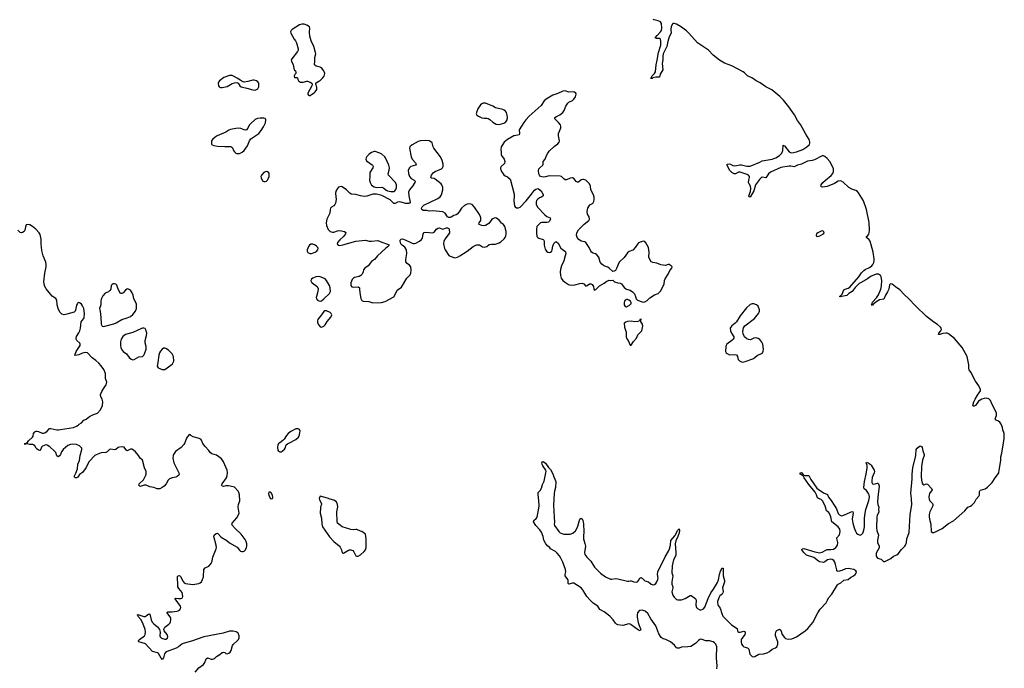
# Model space of a CAD drawing. Header units: inches. Extents: x 1603746 to 1744129, y 385869 to 533836.
# Tile 79 of 105: x 1720802 to 1736882, y 466318 to 476907. Entities that reach past the tile are written whole.
import ezdxf

# ---------------------------------------------------------------- set-up
doc = ezdxf.new("R2010")
doc.units = ezdxf.units.IN
doc.header["$MEASUREMENT"] = 0
for name, color, linetype in [('B7426', 7, 'Continuous'), ('B7427', 7, 'Continuous'), ('B7436', 7, 'Continuous'), ('B7437', 7, 'Continuous')]:
    doc.layers.add(name, color=color, linetype=linetype)

msp = doc.modelspace()

# ---------------------------------------------------------------- linework, layer by layer
at = {"layer": 'B7426', "color": 6}
for points, elevation in [([(1723497, 470000), (1723482, 469970), (1723438, 469922), (1723344, 469856), (1723315, 469810), (1723308, 469790), (1723303, 469750), (1723320, 469670), (1723400, 469510), (1723407, 469490), (1723402, 469470), (1723376, 469450), (1723350, 469438), (1723290, 469427), (1723250, 469411), (1723228, 469392), (1723196, 469330), (1723162, 469290), (1723130, 469267), (1723092, 469250), (1723047, 469247), (1722990, 469270), (1722930, 469282), (1722870, 469308), (1722834, 469306), (1722770, 469287), (1722757, 469297), (1722749, 469310), (1722755, 469330), (1722823, 469397), (1722864, 469470), (1722870, 469490), (1722867, 469530), (1722841, 469590), (1722810, 469715), (1722770, 469748), (1722744, 469790), (1722691, 469851), (1722660, 469880), (1722634, 469894), (1722610, 469895), (1722570, 469874), (1722550, 469869), (1722507, 469927), (1722474, 469934), (1722431, 469930), (1722410, 469922), (1722370, 469890), (1722350, 469885), (1722290, 469894), (1722270, 469891), (1722230, 469854), (1722210, 469843), (1722130, 469834), (1722050, 469802), (1722029, 469790), (1721930, 469687), (1721890, 469594), (1721830, 469517), (1721780, 469480), (1721750, 469441), (1721730, 469429), (1721710, 469425), (1721696, 469436), (1721690, 469450), (1721717, 469503), (1721744, 469576), (1721753, 469650), (1721776, 469710), (1721788, 469792), (1721819, 469890), (1721818, 469910), (1721803, 469930), (1721777, 469950), (1721732, 469972), (1721670, 469979), (1721630, 469973), (1721590, 469956), (1721510, 469890), (1721487, 469853), (1721469, 469810), (1721450, 469785), (1721430, 469772), (1721410, 469789), (1721390, 469839), (1721367, 469867), (1721295, 469935), (1721250, 469962), (1721230, 469965), (1721175, 469945), (1721160, 469930), (1721146, 469894), (1721130, 469872), (1721110, 469879), (1721090, 469894), (1721073, 469910), (1721050, 469950), (1721030, 469967), (1721014, 469974), (1720970, 469972), (1720930, 469981), (1720898, 469982), (1720890, 469970), (1720886, 469970), (1720888, 469990), (1720923, 469997), (1720926, 470000)], 300), ([(1723670, 466254), (1723730, 466323), (1723802, 466378), (1723825, 466415), (1723850, 466474), (1723870, 466491), (1723930, 466466), (1723950, 466466), (1723981, 466479), (1724017, 466510), (1724070, 466541), (1724110, 466575), (1724130, 466583), (1724150, 466577), (1724170, 466559), (1724190, 466554), (1724215, 466565), (1724237, 466583), (1724256, 466610), (1724280, 466690), (1724290, 466705), (1724361, 466770), (1724377, 466790), (1724387, 466813), (1724389, 466850), (1724372, 466890), (1724335, 466915), (1724290, 466926), (1724230, 466923), (1724126, 466894), (1723810, 466832), (1723610, 466762), (1723470, 466724), (1723448, 466712), (1723393, 466667), (1723356, 466644), (1723210, 466590), (1723185, 466575), (1723167, 466553), (1723149, 466491), (1723130, 466463), (1723110, 466482), (1723070, 466558), (1723050, 466571), (1722970, 466594), (1722856, 466716), (1722750, 466749), (1722742, 466770), (1722757, 466790), (1722838, 466850), (1722852, 466870), (1722859, 466910), (1722853, 466950), (1722814, 467054), (1722778, 467117), (1722734, 467170), (1722735, 467175), (1722723, 467190), (1722730, 467196), (1722830, 467164), (1722850, 467163), (1722870, 467173), (1722910, 467207), (1722930, 467203), (1722950, 467110), (1722967, 467070), (1722990, 467041), (1723055, 466995), (1723086, 466950), (1723097, 466910), (1723092, 466850), (1723097, 466830), (1723119, 466810), (1723170, 466791), (1723190, 466794), (1723214, 466810), (1723221, 466830), (1723213, 466870), (1723162, 466930), (1723157, 466950), (1723161, 466970), (1723174, 466990), (1723240, 467040), (1723259, 467061), (1723265, 467075), (1723270, 467110), (1723269, 467130), (1723259, 467159), (1723206, 467230), (1723222, 467238), (1723290, 467239), (1723371, 467249), (1723390, 467255), (1723412, 467268), (1723430, 467290), (1723433, 467310), (1723428, 467330), (1723340, 467450), (1723342, 467458), (1723350, 467462), (1723395, 467455), (1723441, 467459), (1723461, 467470), (1723467, 467490), (1723463, 467530), (1723454, 467554), (1723401, 467621), (1723387, 467650), (1723383, 467670), (1723381, 467810), (1723387, 467830), (1723410, 467831), (1723430, 467814), (1723473, 467733), (1723490, 467712), (1723510, 467700), (1723630, 467688), (1723730, 467702), (1723750, 467712), (1723770, 467730), (1723790, 467768), (1723802, 467810), (1723811, 467930), (1723830, 467956), (1723890, 467983), (1723927, 468030), (1723944, 468070), (1723955, 468130), (1724011, 468270), (1724015, 468290), (1724012, 468330), (1723970, 468470), (1723977, 468490), (1724010, 468520), (1724030, 468525), (1724090, 468461), (1724183, 468403), (1724230, 468367), (1724354, 468294), (1724390, 468247), (1724410, 468230), (1724430, 468223), (1724450, 468223), (1724469, 468231), (1724488, 468252), (1724508, 468290), (1724512, 468310), (1724510, 468350), (1724499, 468390), (1724483, 468423), (1724419, 468510), (1724320, 468600), (1724272, 468652), (1724268, 468670), (1724273, 468690), (1724350, 468773), (1724371, 468810), (1724384, 468850), (1724372, 468950), (1724377, 468990), (1724395, 469050), (1724390, 469150), (1724380, 469190), (1724368, 469210), (1724310, 469273), (1724290, 469282), (1724210, 469295), (1724170, 469295), (1724130, 469287), (1724110, 469290), (1724102, 469302), (1724098, 469310), (1724108, 469330), (1724181, 469430), (1724193, 469467), (1724198, 469510), (1724190, 469550), (1724130, 469690), (1724115, 469715), (1724090, 469742), (1724016, 469796), (1723941, 469821), (1723916, 469836), (1723890, 469873), (1723830, 469939), (1723794, 469990), (1723790, 470000)], 300), ([(1725048, 470000), (1725030, 469987), (1725017, 469963), (1725010, 469930), (1725020, 469880), (1725030, 469863), (1725050, 469853), (1725070, 469853), (1725090, 469861), (1725125, 469895), (1725135, 469910), (1725156, 469964), (1725175, 469985), (1725206, 470000)], 300), ([(1730000, 467598), (1729973, 467630), (1729850, 467706), (1729830, 467709), (1729770, 467691), (1729762, 467702), (1729760, 467750), (1729754, 467770), (1729708, 467830), (1729708, 467850), (1729720, 467890), (1729718, 467930), (1729672, 468052), (1729638, 468118), (1729616, 468156), (1729580, 468200), (1729550, 468225), (1729471, 468270), (1729456, 468296), (1729430, 468314), (1729395, 468350), (1729364, 468410), (1729353, 468470), (1729323, 468543), (1729298, 468578), (1729232, 468650), (1729193, 468710), (1729198, 468730), (1729239, 468761), (1729254, 468786), (1729282, 468930), (1729286, 468970), (1729281, 469050), (1729267, 469153), (1729272, 469188), (1729301, 469219), (1729323, 469257), (1729342, 469318), (1729368, 469372), (1729397, 469510), (1729399, 469530), (1729394, 469554), (1729345, 469625), (1729334, 469650), (1729330, 469670), (1729334, 469686), (1729350, 469695), (1729390, 469669), (1729438, 469598), (1729470, 469562), (1729510, 469491), (1729525, 469445), (1729559, 469370), (1729554, 469270), (1729537, 469210), (1729531, 469170), (1729519, 468979), (1729533, 468787), (1729536, 468704), (1729533, 468670), (1729537, 468650), (1729607, 468550), (1729630, 468528), (1729656, 468516), (1729690, 468510), (1729790, 468505), (1729837, 468523), (1729878, 468562), (1729901, 468599), (1729920, 468640), (1729950, 468751), (1729970, 468771), (1729990, 468759), (1730000, 468729)], 200)]:
    msp.add_lwpolyline(points, dxfattribs=dict(at, elevation=elevation))
at = {"layer": 'B7426', "color": 6, "elevation": 300}
for points in [[(1724890, 469197), (1724870, 469194), (1724864, 469170), (1724870, 469142), (1724890, 469098), (1724910, 469083), (1724930, 469090), (1724935, 469105), (1724930, 469142), (1724910, 469180), (1724898, 469190)], [(1725710, 469126), (1725692, 469090), (1725698, 469070), (1725731, 469010), (1725731, 468990), (1725722, 468970), (1725717, 468943), (1725710, 468850), (1725733, 468770), (1725735, 468675), (1725750, 468630), (1725864, 468464), (1725930, 468390), (1726019, 468319), (1726037, 468297), (1726058, 468250), (1726070, 468203), (1726090, 468197), (1726170, 468244), (1726190, 468253), (1726210, 468254), (1726241, 468241), (1726261, 468221), (1726293, 468153), (1726310, 468146), (1726330, 468149), (1726370, 468170), (1726430, 468224), (1726451, 468250), (1726461, 468290), (1726462, 468318), (1726458, 468430), (1726449, 468509), (1726389, 468549), (1726370, 468554), (1726310, 468585), (1726290, 468586), (1726250, 468578), (1726210, 468584), (1726070, 468630), (1726012, 468670), (1725994, 468690), (1725987, 468710), (1725983, 468870), (1725995, 468955), (1725991, 468991), (1725975, 469035), (1725930, 469064), (1725870, 469079), (1725830, 469096)]]:
    msp.add_lwpolyline(points, close=True, dxfattribs=at)
at = {"layer": 'B7427', "color": 6, "elevation": 300}
for points in [[(1725450, 476834), (1725410, 476834), (1725370, 476823), (1725253, 476750), (1725233, 476730), (1725225, 476710), (1725230, 476690), (1725285, 476590), (1725305, 476565), (1725324, 476530), (1725351, 476430), (1725351, 476410), (1725340, 476390), (1725244, 476270), (1725238, 476250), (1725240, 476230), (1725269, 476170), (1725284, 476090), (1725304, 476070), (1725314, 476050), (1725311, 476030), (1725294, 476010), (1725285, 475990), (1725290, 475966), (1725310, 475961), (1725330, 475965), (1725338, 475958), (1725345, 475930), (1725358, 475910), (1725390, 475890), (1725430, 475890), (1725490, 475904), (1725504, 475904), (1725545, 475890), (1725572, 475870), (1725578, 475850), (1725575, 475830), (1725510, 475710), (1725508, 475690), (1725516, 475676), (1725530, 475671), (1725550, 475672), (1725570, 475684), (1725610, 475712), (1725628, 475730), (1725654, 475770), (1725655, 475795), (1725649, 475829), (1725639, 475850), (1725638, 475870), (1725658, 475890), (1725690, 475903), (1725710, 475917), (1725749, 475951), (1725774, 475986), (1725785, 476030), (1725770, 476073), (1725730, 476122), (1725710, 476134), (1725642, 476150), (1725614, 476170), (1725623, 476230), (1725623, 476290), (1725636, 476350), (1725633, 476370), (1725604, 476470), (1725562, 476562), (1725540, 476640), (1725535, 476705), (1725542, 476770), (1725534, 476790), (1725490, 476820)], [(1724230, 475998), (1724134, 475966), (1724065, 475910), (1724049, 475890), (1724042, 475870), (1724050, 475830), (1724062, 475810), (1724082, 475801), (1724110, 475801), (1724190, 475819), (1724270, 475863), (1724310, 475878), (1724350, 475881), (1724371, 475871), (1724395, 475830), (1724418, 475810), (1724510, 475792), (1724610, 475760), (1724650, 475759), (1724690, 475781), (1724708, 475812), (1724710, 475850), (1724706, 475870), (1724692, 475892), (1724670, 475908), (1724630, 475920), (1724610, 475920), (1724530, 475896), (1724469, 475889), (1724452, 475892), (1724401, 475921), (1724365, 475950), (1724270, 475994)], [(1728410, 475545), (1728370, 475545), (1728350, 475535), (1728330, 475516), (1728285, 475450), (1728267, 475410), (1728259, 475370), (1728269, 475349), (1728293, 475330), (1728350, 475305), (1728390, 475297), (1728430, 475298), (1728454, 475294), (1728479, 475279), (1728530, 475233), (1728584, 475204), (1728630, 475199), (1728670, 475205), (1728710, 475220), (1728742, 475238), (1728763, 475270), (1728768, 475310), (1728765, 475350), (1728752, 475390), (1728735, 475415), (1728712, 475432), (1728690, 475443), (1728570, 475470), (1728530, 475493)], [(1724790, 475300), (1724730, 475299), (1724688, 475292), (1724650, 475276), (1724570, 475207), (1724550, 475183), (1724526, 475134), (1724508, 475111), (1724490, 475105), (1724470, 475108), (1724412, 475132), (1724370, 475136), (1724330, 475132), (1724245, 475115), (1724217, 475103), (1724170, 475073), (1724029, 475011), (1723992, 474990), (1723950, 474953), (1723937, 474930), (1723932, 474910), (1723937, 474877), (1723946, 474866), (1723970, 474853), (1724030, 474842), (1724150, 474836), (1724230, 474839), (1724250, 474835), (1724267, 474827), (1724276, 474816), (1724294, 474770), (1724309, 474749), (1724330, 474730), (1724350, 474722), (1724390, 474725), (1724436, 474744), (1724467, 474770), (1724525, 474850), (1724556, 474930), (1724576, 474964), (1724705, 475050), (1724744, 475096), (1724784, 475156), (1724814, 475226), (1724822, 475270), (1724816, 475290), (1724810, 475296)], [(1727430, 474933), (1727350, 474928), (1727310, 474919), (1727210, 474862), (1727174, 474830), (1727170, 474810), (1727194, 474670), (1727212, 474630), (1727266, 474570), (1727276, 474550), (1727265, 474530), (1727190, 474510), (1727167, 474490), (1727149, 474450), (1727150, 474398), (1727170, 474348), (1727194, 474314), (1727243, 474290), (1727258, 474270), (1727255, 474250), (1727217, 474190), (1727170, 474130), (1727154, 474090), (1727155, 474030), (1727181, 473930), (1727168, 473912), (1727150, 473904), (1727110, 473904), (1727010, 473936), (1726970, 473926), (1726933, 473907), (1726910, 473909), (1726850, 473968), (1726716, 474036), (1726630, 474060), (1726570, 474060), (1726470, 474028), (1726430, 474023), (1726370, 474032), (1726290, 474054), (1726218, 474058), (1726193, 474073), (1726138, 474130), (1726070, 474178), (1726050, 474184), (1726030, 474181), (1726010, 474172), (1725990, 474152), (1725964, 474110), (1725959, 474070), (1725972, 473970), (1725962, 473910), (1725950, 473890), (1725930, 473870), (1725894, 473846), (1725879, 473830), (1725871, 473810), (1725867, 473750), (1725816, 473650), (1725808, 473590), (1725814, 473550), (1725841, 473481), (1725870, 473450), (1725910, 473437), (1725930, 473437), (1725990, 473459), (1726030, 473465), (1726108, 473448), (1726131, 473431), (1726123, 473410), (1726092, 473370), (1726030, 473315), (1725994, 473270), (1725987, 473247), (1725995, 473230), (1726005, 473225), (1726030, 473222), (1726081, 473230), (1726290, 473291), (1726450, 473309), (1726510, 473294), (1726550, 473290), (1726650, 473305), (1726715, 473275), (1726810, 473245), (1726835, 473230), (1726827, 473210), (1726781, 473179), (1726648, 473052), (1726594, 472990), (1726550, 472960), (1726495, 472890), (1726436, 472850), (1726418, 472822), (1726410, 472789), (1726393, 472750), (1726374, 472730), (1726345, 472715), (1726270, 472699), (1726254, 472690), (1726230, 472664), (1726208, 472610), (1726208, 472570), (1726227, 472547), (1726250, 472541), (1726330, 472547), (1726349, 472529), (1726354, 472510), (1726356, 472450), (1726373, 472353), (1726390, 472324), (1726414, 472314), (1726505, 472305), (1726570, 472282), (1726710, 472289), (1726770, 472308), (1726910, 472382), (1726942, 472430), (1726967, 472490), (1727037, 472543), (1727127, 472690), (1727177, 472743), (1727191, 472769), (1727195, 472825), (1727190, 472871), (1727170, 472902), (1727128, 472928), (1727110, 472953), (1727107, 472990), (1727123, 473090), (1727117, 473150), (1727093, 473193), (1727046, 473226), (1727028, 473248), (1727017, 473290), (1727018, 473310), (1727030, 473325), (1727050, 473330), (1727070, 473326), (1727170, 473283), (1727210, 473260), (1727230, 473252), (1727250, 473253), (1727270, 473259), (1727330, 473291), (1727363, 473317), (1727378, 473342), (1727394, 473410), (1727410, 473434), (1727430, 473439), (1727550, 473426), (1727570, 473438), (1727607, 473490), (1727630, 473506), (1727650, 473510), (1727710, 473490), (1727770, 473509), (1727791, 473510), (1727810, 473500), (1727817, 473490), (1727819, 473430), (1727811, 473409), (1727749, 473330), (1727728, 473292), (1727726, 473250), (1727742, 473170), (1727749, 473149), (1727810, 473057), (1727830, 473046), (1727910, 473022), (1727950, 473029), (1727991, 473050), (1728111, 473130), (1728210, 473206), (1728250, 473227), (1728270, 473234), (1728294, 473234), (1728310, 473230), (1728360, 473200), (1728390, 473195), (1728430, 473206), (1728470, 473235), (1728510, 473241), (1728570, 473241), (1728630, 473262), (1728659, 473281), (1728714, 473330), (1728730, 473350), (1728741, 473379), (1728749, 473410), (1728748, 473450), (1728724, 473530), (1728701, 473561), (1728668, 473588), (1728639, 473630), (1728590, 473666), (1728570, 473670), (1728550, 473666), (1728530, 473656), (1728510, 473638), (1728462, 473578), (1728439, 473561), (1728412, 473548), (1728384, 473544), (1728350, 473546), (1728331, 473551), (1728306, 473566), (1728302, 473570), (1728308, 473590), (1728331, 473630), (1728333, 473670), (1728328, 473690), (1728310, 473725), (1728230, 473847), (1728190, 473889), (1728170, 473896), (1728150, 473900), (1728110, 473897), (1728065, 473875), (1728015, 473830), (1727980, 473770), (1727948, 473732), (1727930, 473722), (1727890, 473710), (1727850, 473684), (1727830, 473676), (1727810, 473677), (1727787, 473687), (1727750, 473750), (1727710, 473770), (1727550, 473785), (1727490, 473781), (1727450, 473790), (1727393, 473793), (1727367, 473810), (1727365, 473830), (1727375, 473850), (1727403, 473877), (1727630, 473990), (1727670, 474018), (1727693, 474050), (1727711, 474130), (1727710, 474170), (1727698, 474210), (1727687, 474230), (1727590, 474305), (1727570, 474315), (1727530, 474318), (1727515, 474330), (1727528, 474370), (1727562, 474410), (1727590, 474428), (1727690, 474470), (1727709, 474490), (1727717, 474510), (1727720, 474550), (1727704, 474610), (1727676, 474670), (1727567, 474810), (1727557, 474830), (1727537, 474897), (1727516, 474916), (1727490, 474929)], [(1726590, 474753), (1726550, 474739), (1726508, 474710), (1726470, 474672), (1726458, 474650), (1726454, 474630), (1726464, 474604), (1726557, 474537), (1726566, 474530), (1726574, 474510), (1726570, 474490), (1726518, 474410), (1726520, 474350), (1726517, 474290), (1726525, 474250), (1726534, 474230), (1726550, 474206), (1726590, 474177), (1726630, 474170), (1726714, 474174), (1726742, 474162), (1726786, 474126), (1726810, 474114), (1726862, 474102), (1726910, 474103), (1726930, 474112), (1726947, 474133), (1726956, 474170), (1726956, 474210), (1726937, 474250), (1726825, 474370), (1726821, 474390), (1726838, 474450), (1726839, 474490), (1726828, 474530), (1726777, 474650), (1726763, 474670), (1726719, 474710), (1726683, 474730), (1726610, 474753)], [(1724830, 474427), (1724810, 474422), (1724790, 474410), (1724749, 474371), (1724740, 474350), (1724744, 474324), (1724770, 474278), (1724790, 474266), (1724810, 474265), (1724830, 474272), (1724850, 474290), (1724862, 474310), (1724876, 474350), (1724876, 474390), (1724870, 474405), (1724850, 474422)], [(1725590, 473244), (1725559, 473241), (1725534, 473226), (1725518, 473202), (1725499, 473150), (1725497, 473130), (1725506, 473106), (1725538, 473090), (1725570, 473089), (1725630, 473110), (1725650, 473124), (1725671, 473150), (1725675, 473170), (1725670, 473190), (1725652, 473212), (1725630, 473226)], [(1725674, 472714), (1725638, 472710), (1725591, 472690), (1725567, 472673), (1725556, 472650), (1725561, 472630), (1725579, 472610), (1725659, 472550), (1725675, 472515), (1725673, 472470), (1725647, 472390), (1725645, 472370), (1725650, 472350), (1725665, 472330), (1725690, 472316), (1725710, 472313), (1725730, 472316), (1725770, 472348), (1725864, 472436), (1725877, 472470), (1725874, 472530), (1725859, 472570), (1725813, 472650), (1725790, 472675), (1725755, 472695), (1725710, 472711)], [(1722350, 472593), (1722327, 472593), (1722310, 472586), (1722294, 472570), (1722289, 472510), (1722275, 472485), (1722250, 472464), (1722199, 472441), (1722159, 472401), (1722133, 472347), (1722127, 472310), (1722125, 472250), (1722108, 472190), (1722109, 472170), (1722123, 472110), (1722130, 471950), (1722135, 471935), (1722150, 471906), (1722170, 471899), (1722190, 471903), (1722339, 471941), (1722380, 471960), (1722470, 472014), (1722558, 472042), (1722610, 472063), (1722650, 472093), (1722694, 472146), (1722711, 472190), (1722712, 472230), (1722707, 472270), (1722664, 472350), (1722654, 472410), (1722640, 472450), (1722610, 472490), (1722590, 472504), (1722570, 472511), (1722550, 472508), (1722530, 472493), (1722490, 472447), (1722470, 472437), (1722450, 472438), (1722412, 472510), (1722390, 472572), (1722370, 472588)], [(1725787, 472153), (1725770, 472143), (1725715, 472065), (1725682, 472030), (1725670, 472010), (1725668, 471990), (1725668, 471970), (1725678, 471938), (1725692, 471912), (1725710, 471894), (1725730, 471888), (1725770, 471904), (1725790, 471923), (1725821, 471979), (1725883, 472050), (1725898, 472090), (1725891, 472111), (1725870, 472128), (1725810, 472152)], [(1722831, 471871), (1722810, 471871), (1722790, 471865), (1722650, 471799), (1722530, 471767), (1722506, 471754), (1722486, 471734), (1722458, 471690), (1722447, 471650), (1722447, 471593), (1722456, 471550), (1722474, 471514), (1722492, 471492), (1722544, 471450), (1722590, 471390), (1722623, 471363), (1722650, 471354), (1722670, 471359), (1722750, 471404), (1722810, 471410), (1722821, 471419), (1722830, 471428), (1722840, 471450), (1722866, 471530), (1722867, 471570), (1722851, 471630), (1722849, 471670), (1722873, 471750), (1722879, 471790), (1722863, 471843), (1722850, 471863)], [(1723170, 471545), (1723150, 471543), (1723130, 471528), (1723103, 471497), (1723086, 471470), (1723074, 471430), (1723060, 471310), (1723047, 471250), (1723064, 471224), (1723090, 471210), (1723130, 471197), (1723170, 471198), (1723273, 471267), (1723298, 471290), (1723320, 471330), (1723314, 471410), (1723293, 471450), (1723230, 471514), (1723190, 471539)]]:
    msp.add_lwpolyline(points, close=True, dxfattribs=at)
for points in [[(1730000, 474299), (1729970, 474293), (1729930, 474256), (1729910, 474254), (1729890, 474268), (1729860, 474310), (1729830, 474324), (1729790, 474320), (1729730, 474295), (1729710, 474295), (1729688, 474308), (1729650, 474347), (1729630, 474354), (1729450, 474360), (1729390, 474343), (1729350, 474339), (1729310, 474350), (1729289, 474369), (1729278, 474390), (1729276, 474444), (1729283, 474470), (1729296, 474490), (1729345, 474530), (1729353, 474550), (1729349, 474570), (1729353, 474590), (1729385, 474630), (1729405, 474690), (1729427, 474730), (1729450, 474759), (1729536, 474844), (1729590, 474881), (1729613, 474910), (1729616, 474930), (1729601, 475010), (1729603, 475050), (1729616, 475090), (1729639, 475141), (1729642, 475170), (1729634, 475190), (1729604, 475230), (1729542, 475290), (1729544, 475310), (1729571, 475329), (1729626, 475354), (1729670, 475393), (1729694, 475426), (1729724, 475496), (1729753, 475547), (1729770, 475563), (1729828, 475590), (1729851, 475609), (1729877, 475650), (1729888, 475690), (1729882, 475710), (1729863, 475723), (1729847, 475727), (1729770, 475725), (1729710, 475747), (1729670, 475740), (1729590, 475704), (1729510, 475675), (1729399, 475610), (1729370, 475581), (1729316, 475504), (1729125, 475335), (1729068, 475272), (1729035, 475230), (1728959, 475110), (1728964, 475050), (1728957, 475030), (1728939, 475021), (1728870, 475009), (1728767, 474953), (1728715, 474910), (1728675, 474850), (1728666, 474830), (1728662, 474790), (1728667, 474750), (1728665, 474705), (1728669, 474689), (1728714, 474630), (1728726, 474590), (1728718, 474562), (1728663, 474510), (1728653, 474490), (1728652, 474470), (1728668, 474430), (1728710, 474372), (1728730, 474358), (1728770, 474341), (1728810, 474305), (1728819, 474290), (1728877, 474057), (1728880, 474030), (1728871, 473950), (1728882, 473870), (1728895, 473850), (1728914, 473834), (1728950, 473834), (1728975, 473845), (1729072, 473948), (1729163, 474057), (1729210, 474125), (1729230, 474139), (1729272, 474150), (1729304, 474124), (1729330, 474092), (1729350, 474052), (1729351, 474030), (1729326, 474010), (1729290, 473999), (1729262, 473978), (1729245, 473955), (1729237, 473930), (1729238, 473890), (1729263, 473843), (1729380, 473720), (1729410, 473696), (1729465, 473670), (1729473, 473650), (1729450, 473612), (1729438, 473602), (1729410, 473597), (1729330, 473596), (1729310, 473591), (1729263, 473550), (1729250, 473529), (1729241, 473490), (1729241, 473430), (1729250, 473370), (1729262, 473350), (1729278, 473338), (1729350, 473317), (1729361, 473310), (1729368, 473288), (1729365, 473225), (1729383, 473163), (1729405, 473130), (1729430, 473113), (1729450, 473109), (1729470, 473110), (1729490, 473126), (1729499, 473150), (1729511, 473210), (1729527, 473253), (1729550, 473278), (1729570, 473280), (1729597, 473257), (1729639, 473179), (1729704, 473130), (1729715, 473115), (1729719, 473090), (1729712, 473050), (1729686, 472970), (1729651, 472890), (1729635, 472830), (1729631, 472790), (1729635, 472730), (1729646, 472690), (1729674, 472650), (1729715, 472615), (1729764, 472584), (1729810, 472573), (1729870, 472577), (1729950, 472602), (1729990, 472606), (1730000, 472602)], [(1720926, 470000), (1720948, 470030), (1721012, 470090), (1721023, 470110), (1721030, 470153), (1721050, 470178), (1721070, 470187), (1721090, 470190), (1721110, 470186), (1721170, 470159), (1721190, 470156), (1721210, 470161), (1721250, 470191), (1721290, 470231), (1721310, 470232), (1721410, 470213), (1721433, 470213), (1721470, 470215), (1721679, 470250), (1721729, 470270), (1721759, 470290), (1721775, 470305), (1721810, 470326), (1721850, 470367), (1721890, 470387), (1721944, 470430), (1722010, 470460), (1722070, 470481), (1722121, 470539), (1722152, 470610), (1722162, 470670), (1722149, 470710), (1722126, 470750), (1722120, 470790), (1722143, 470837), (1722186, 470910), (1722214, 470946), (1722222, 470970), (1722223, 470990), (1722206, 471050), (1722206, 471130), (1722176, 471196), (1722135, 471255), (1722097, 471297), (1722044, 471344), (1721986, 471386), (1721910, 471467), (1721870, 471474), (1721830, 471465), (1721770, 471437), (1721710, 471424), (1721702, 471430), (1721726, 471490), (1721789, 471590), (1721791, 471610), (1721784, 471624), (1721735, 471670), (1721726, 471690), (1721723, 471710), (1721730, 471737), (1721770, 471797), (1721785, 471830), (1721795, 471870), (1721808, 471972), (1721822, 471998), (1721850, 472031), (1721855, 472045), (1721861, 472110), (1721850, 472192), (1721830, 472234), (1721810, 472261), (1721790, 472280), (1721770, 472289), (1721750, 472284), (1721744, 472276), (1721732, 472248), (1721715, 472165), (1721708, 472150), (1721689, 472131), (1721570, 472098), (1721530, 472091), (1721490, 472101), (1721456, 472130), (1721429, 472191), (1721416, 472250), (1721407, 472330), (1721390, 472355), (1721333, 472393), (1721232, 472512), (1721211, 472550), (1721199, 472590), (1721197, 472630), (1721215, 472770), (1721235, 472870), (1721236, 472910), (1721227, 472950), (1721186, 473050), (1721161, 473141), (1721151, 473250), (1721154, 473326), (1721138, 473398), (1721121, 473430), (1721063, 473490), (1721010, 473533), (1720970, 473556), (1720930, 473565), (1720910, 473556), (1720895, 473525), (1720884, 473470), (1720875, 473450), (1720850, 473432), (1720830, 473428), (1720810, 473435), (1720771, 473471)], [(1730000, 473286), (1729973, 473293), (1729936, 473316), (1729909, 473350), (1729895, 473390), (1729902, 473430), (1729930, 473476), (1730000, 473548)], [(1725206, 470000), (1725310, 470051), (1725353, 470090), (1725370, 470130), (1725378, 470170), (1725380, 470190), (1725370, 470218), (1725350, 470230), (1725310, 470225), (1725230, 470182), (1725189, 470151), (1725160, 470120), (1725121, 470059), (1725102, 470038), (1725048, 470000)], [(1723790, 470000), (1723770, 470045), (1723758, 470058), (1723717, 470077), (1723635, 470095), (1723598, 470118), (1723590, 470129), (1723570, 470135), (1723526, 470074), (1723505, 470015), (1723497, 470000)]]:
    msp.add_lwpolyline(points, dxfattribs=at)
at = {"layer": 'B7436', "color": 6, "elevation": 200}
for points in [[(1730000, 468729), (1730007, 468710), (1730010, 468670), (1730016, 468550), (1730009, 468471), (1730011, 468431), (1730034, 468354), (1730040, 468310), (1730025, 468210), (1730033, 468173), (1730064, 468130), (1730129, 468069), (1730191, 467971), (1730289, 467869), (1730370, 467810), (1730450, 467775), (1730474, 467774), (1730530, 467784), (1730570, 467781), (1730730, 467738), (1730750, 467738), (1730770, 467745), (1730790, 467744), (1730830, 467732), (1730870, 467726), (1730890, 467732), (1730907, 467750), (1730930, 467788), (1730950, 467798), (1730970, 467789), (1731010, 467746), (1731070, 467729), (1731116, 467690), (1731150, 467680), (1731170, 467686), (1731190, 467704), (1731209, 467730), (1731226, 467770), (1731228, 467790), (1731217, 467850), (1731224, 467890), (1731239, 467930), (1731283, 468010), (1731342, 468138), (1731400, 468230), (1731417, 468270), (1731430, 468330), (1731436, 468404), (1731470, 468440), (1731499, 468481), (1731550, 468572), (1731570, 468594), (1731577, 468570), (1731570, 468527), (1731553, 468470), (1731519, 468401), (1731505, 468350), (1731520, 468210), (1731516, 468164), (1731512, 468148), (1731478, 468090), (1731456, 467990), (1731454, 467874), (1731467, 467827), (1731451, 467730), (1731455, 467690), (1731469, 467650), (1731470, 467630), (1731456, 467590), (1731454, 467566), (1731470, 467510), (1731490, 467477), (1731510, 467455), (1731530, 467443), (1731550, 467438), (1731610, 467437), (1731670, 467458), (1731750, 467504), (1731770, 467505), (1731830, 467463), (1731845, 467445), (1731850, 467430), (1731843, 467350), (1731853, 467310), (1731872, 467292), (1731910, 467275), (1731930, 467273), (1731959, 467281), (1731970, 467289), (1731990, 467315), (1732044, 467456), (1732091, 467549), (1732135, 467610), (1732201, 467719), (1732217, 467763), (1732230, 467850), (1732250, 467905), (1732260, 467920), (1732270, 467954), (1732290, 467951), (1732291, 467830), (1732315, 467750), (1732314, 467730), (1732284, 467650), (1732281, 467630), (1732293, 467570), (1732287, 467550), (1732273, 467530), (1732239, 467501), (1732220, 467470), (1732200, 467410), (1732197, 467390), (1732202, 467362), (1732210, 467344), (1732242, 467302), (1732267, 467210), (1732287, 467170), (1732427, 467030), (1732517, 466970), (1732524, 466930), (1732530, 466921), (1732545, 466910), (1732570, 466907), (1732630, 466926), (1732650, 466911), (1732651, 466890), (1732643, 466870), (1732587, 466790), (1732585, 466750), (1732592, 466712), (1732610, 466683), (1732627, 466670), (1732690, 466650), (1732710, 466632), (1732728, 466550), (1732735, 466535), (1732763, 466510), (1732790, 466505), (1732810, 466509), (1732874, 466546), (1732950, 466553), (1733010, 466568), (1733050, 466590), (1733092, 466628), (1733148, 466650), (1733170, 466670), (1733183, 466710), (1733182, 466750), (1733148, 466850), (1733145, 466875), (1733150, 466908), (1733158, 466922), (1733170, 466937), (1733190, 466948), (1733210, 466954), (1733230, 466942), (1733256, 466870), (1733290, 466818), (1733310, 466804), (1733350, 466793), (1733410, 466800), (1733490, 466830), (1733630, 466927), (1733676, 466970), (1733755, 467065), (1733837, 467223), (1733875, 467285), (1733972, 467388), (1733997, 467430), (1734012, 467470), (1734063, 467530), (1734158, 467682), (1734170, 467694), (1734210, 467715), (1734264, 467756), (1734332, 467770), (1734370, 467800), (1734422, 467830), (1734448, 467850), (1734462, 467870), (1734466, 467890), (1734457, 467910), (1734441, 467921), (1734423, 467930), (1734333, 467947), (1734290, 467943), (1734230, 467913), (1734170, 467898), (1734150, 467910), (1734145, 467925), (1734126, 468010), (1734113, 468050), (1734096, 468076), (1734073, 468093), (1734050, 468100), (1733995, 468090), (1733950, 468055), (1733930, 468045), (1733870, 468056), (1733848, 468068), (1733770, 468125), (1733650, 468165), (1733610, 468206), (1733575, 468250), (1733581, 468270), (1733610, 468273), (1733790, 468217), (1733870, 468205), (1733910, 468214), (1733970, 468249), (1733990, 468255), (1734050, 468255), (1734095, 468265), (1734132, 468290), (1734148, 468310), (1734158, 468330), (1734166, 468370), (1734145, 468435), (1734148, 468450), (1734190, 468497), (1734198, 468522), (1734201, 468550), (1734194, 468590), (1734171, 468630), (1734068, 468708), (1734050, 468790), (1734030, 468846), (1734010, 468868), (1733979, 468890), (1733956, 468970), (1733911, 469051), (1733890, 469074), (1733850, 469090), (1733830, 469103), (1733817, 469150), (1733794, 469194), (1733690, 469320), (1733612, 469430), (1733598, 469458), (1733549, 469489), (1733550, 469511), (1733570, 469514), (1733596, 469476), (1733626, 469466), (1733690, 469467), (1733721, 469401), (1733820, 469260), (1733841, 469241), (1733930, 469181), (1733993, 469153), (1734013, 469110), (1734057, 469057), (1734103, 468983), (1734140, 468920), (1734170, 468846), (1734190, 468821), (1734210, 468810), (1734231, 468809), (1734270, 468821), (1734370, 468869), (1734390, 468876), (1734410, 468870), (1734415, 468850), (1734401, 468790), (1734400, 468750), (1734409, 468690), (1734432, 468612), (1734450, 468558), (1734470, 468525), (1734490, 468506), (1734510, 468495), (1734530, 468494), (1734550, 468503), (1734570, 468524), (1734590, 468571), (1734598, 468630), (1734600, 468770), (1734608, 468850), (1734622, 468910), (1734670, 469060), (1734679, 469110), (1734676, 469150), (1734667, 469170), (1734630, 469219), (1734593, 469250), (1734588, 469268), (1734598, 469370), (1734627, 469490), (1734641, 469590), (1734640, 469630), (1734625, 469675), (1734630, 469681), (1734660, 469670), (1734690, 469653), (1734710, 469635), (1734758, 469550), (1734763, 469530), (1734759, 469510), (1734727, 469433), (1734718, 469378), (1734720, 469350), (1734730, 469330), (1734750, 469325), (1734810, 469341), (1734818, 469338), (1734830, 469330), (1734840, 469290), (1734818, 469110), (1734814, 469030), (1734817, 468990), (1734831, 468950), (1734827, 468910), (1734833, 468870), (1734805, 468810), (1734801, 468790), (1734795, 468610), (1734798, 468570), (1734828, 468490), (1734810, 468410), (1734812, 468372), (1734841, 468310), (1734837, 468283), (1734797, 468210), (1734791, 468190), (1734790, 468150), (1734799, 468130), (1734810, 468118), (1734870, 468099), (1734910, 468062), (1734930, 468060), (1735030, 468109), (1735072, 468148), (1735126, 468170), (1735150, 468188), (1735204, 468256), (1735256, 468310), (1735271, 468330), (1735287, 468370), (1735293, 468430), (1735326, 468534), (1735343, 468830), (1735373, 468987), (1735367, 469090), (1735356, 469176), (1735377, 469410), (1735375, 469490), (1735391, 469590), (1735439, 469790), (1735444, 469890), (1735457, 469910), (1735490, 469940), (1735510, 469948), (1735530, 469941), (1735541, 469921), (1735553, 469870), (1735573, 469810), (1735573, 469790), (1735544, 469716), (1735529, 469610), (1735527, 469447), (1735531, 469391), (1735542, 469342), (1735550, 469323), (1735570, 469313), (1735610, 469331), (1735630, 469324), (1735701, 469250), (1735702, 469230), (1735662, 469170), (1735656, 469150), (1735652, 469110), (1735657, 469077), (1735667, 469050), (1735708, 469008), (1735715, 468990), (1735714, 468970), (1735665, 468870), (1735656, 468830), (1735656, 468790), (1735662, 468750), (1735684, 468670), (1735688, 468550), (1735710, 468534), (1735730, 468536), (1735770, 468549), (1735870, 468601), (1735970, 468682), (1736053, 468727), (1736239, 468890), (1736289, 468951), (1736330, 468966), (1736350, 468980), (1736393, 469027), (1736423, 469077), (1736466, 469130), (1736475, 469150), (1736478, 469202), (1736484, 469216), (1736496, 469224), (1736570, 469247), (1736610, 469273), (1736684, 469350), (1736732, 469428), (1736770, 469475), (1736791, 469510), (1736801, 469550), (1736826, 469710), (1736826, 469770), (1736843, 469830), (1736871, 470000)], [(1732190, 466310), (1732195, 466350), (1732180, 466490), (1732186, 466670), (1732170, 466711), (1732150, 466736), (1732130, 466749), (1732070, 466766), (1732010, 466768), (1731930, 466792), (1731910, 466788), (1731890, 466774), (1731838, 466722), (1731765, 466675), (1731714, 466666), (1731610, 466665), (1731570, 466647), (1731545, 466645), (1731530, 466654), (1731498, 466698), (1731430, 466750), (1731353, 466790), (1731310, 466798), (1731280, 466820), (1731240, 466880), (1731193, 467013), (1731110, 467123), (1731059, 467210), (1731017, 467250), (1730970, 467266), (1730930, 467261), (1730911, 467249), (1730894, 467226), (1730884, 467190), (1730886, 467150), (1730905, 467065), (1730918, 467018), (1730944, 466950), (1730942, 466938), (1730933, 466927), (1730910, 466938), (1730790, 467029), (1730770, 467037), (1730750, 467041), (1730650, 467019), (1730570, 467027), (1730550, 467037), (1730534, 467054), (1730496, 467110), (1730442, 467170), (1730350, 467240), (1730278, 467278), (1730243, 467330), (1730170, 467381), (1730119, 467430), (1730066, 467490), (1730030, 467545), (1730007, 467590), (1730000, 467598)]]:
    msp.add_lwpolyline(points, dxfattribs=at)
at = {"layer": 'B7437', "color": 6}
for points, elevation in [([(1736871, 470000), (1736882, 470070), (1736880, 470150), (1736859, 470210), (1736852, 470250), (1736830, 470305), (1736810, 470336), (1736790, 470354), (1736748, 470370), (1736731, 470390), (1736755, 470445), (1736753, 470490), (1736683, 470623), (1736655, 470690), (1736630, 470717), (1736590, 470729), (1736556, 470724), (1736515, 470710), (1736463, 470677), (1736410, 470611), (1736390, 470595), (1736378, 470598), (1736370, 470609), (1736387, 470670), (1736404, 470710), (1736442, 470778), (1736482, 470830), (1736492, 470850), (1736494, 470870), (1736465, 470930), (1736410, 471005), (1736335, 471155), (1736311, 471191), (1736304, 471210), (1736303, 471270), (1736278, 471410), (1736193, 471553), (1736070, 471703), (1735970, 471777), (1735950, 471787), (1735930, 471790), (1735878, 471782), (1735827, 471767), (1735808, 471768), (1735815, 471790), (1735845, 471830), (1735854, 471850), (1735852, 471870), (1735840, 471890), (1735792, 471932), (1735730, 471971), (1735610, 472064), (1735430, 472235), (1735316, 472356), (1735250, 472414), (1735175, 472495), (1735105, 472545), (1735050, 472590), (1735026, 472594), (1735010, 472579), (1734994, 472510), (1734977, 472463), (1734940, 472410), (1734914, 472346), (1734845, 472335), (1734784, 472296), (1734750, 472266), (1734739, 472261), (1734730, 472249), (1734710, 472249), (1734720, 472260), (1734730, 472294), (1734794, 472366), (1734826, 472414), (1734865, 472510), (1734876, 472564), (1734880, 472650), (1734869, 472710), (1734859, 472730), (1734844, 472744), (1734830, 472750), (1734790, 472750), (1734750, 472739), (1734710, 472719), (1734650, 472675), (1734506, 472594), (1734445, 472535), (1734396, 472470), (1734343, 472437), (1734310, 472407), (1734227, 472387), (1734205, 472385), (1734193, 472390), (1734218, 472402), (1734220, 472410), (1734236, 472424), (1734263, 472497), (1734286, 472510), (1734330, 472524), (1734357, 472543), (1734504, 472710), (1734548, 472772), (1734588, 472812), (1734611, 472829), (1734680, 472860), (1734717, 472890), (1734733, 472910), (1734750, 472945), (1734755, 472970), (1734755, 473005), (1734740, 473110), (1734691, 473290), (1734675, 473315), (1734630, 473350), (1734631, 473370), (1734654, 473386), (1734672, 473408), (1734678, 473430), (1734680, 473470), (1734675, 473595), (1734634, 473810), (1734581, 473950), (1734501, 474081), (1734483, 474103), (1734460, 474120), (1734390, 474142), (1734345, 474165), (1734250, 474256), (1734210, 474276), (1734170, 474270), (1734110, 474233), (1733990, 474184), (1733914, 474174), (1733897, 474177), (1733888, 474188), (1733893, 474210), (1733919, 474250), (1733960, 474290), (1734054, 474366), (1734081, 474399), (1734093, 474427), (1734091, 474470), (1734068, 474530), (1734033, 474593), (1733990, 474642), (1733950, 474674), (1733930, 474684), (1733910, 474686), (1733780, 474620), (1733746, 474610), (1733670, 474597), (1733572, 474548), (1733503, 474530), (1733450, 474504), (1733396, 474516), (1733370, 474516), (1733230, 474492), (1733064, 474416), (1733031, 474390), (1732990, 474328), (1732930, 474336), (1732910, 474328), (1732882, 474298), (1732820, 474210), (1732790, 474116), (1732730, 474009), (1732717, 474017), (1732710, 474030), (1732735, 474105), (1732743, 474150), (1732735, 474190), (1732713, 474230), (1732706, 474250), (1732708, 474290), (1732719, 474330), (1732719, 474350), (1732707, 474367), (1732682, 474382), (1732570, 474420), (1732543, 474417), (1732490, 474393), (1732469, 474389), (1732432, 474410), (1732392, 474450), (1732357, 474530), (1732358, 474550), (1732387, 474553), (1732410, 474548), (1732447, 474527), (1732470, 474520), (1732510, 474525), (1732562, 474538), (1732590, 474539), (1732676, 474516), (1732730, 474515), (1732890, 474582), (1732930, 474604), (1733089, 474629), (1733150, 474652), (1733212, 474690), (1733250, 474730), (1733264, 474770), (1733270, 474861), (1733274, 474854), (1733290, 474847), (1733368, 474748), (1733390, 474737), (1733410, 474735), (1733487, 474750), (1733590, 474787), (1733659, 474830), (1733699, 474870), (1733708, 474890), (1733709, 474910), (1733697, 474950), (1733641, 475041), (1733556, 475196), (1733504, 475264), (1733456, 475356), (1733363, 475483), (1733276, 475596), (1733216, 475656), (1733084, 475764), (1732990, 475811), (1732896, 475876), (1732832, 475910), (1732772, 475952), (1732691, 475990), (1732638, 476038), (1732615, 476055), (1732434, 476154), (1732310, 476196), (1732230, 476247), (1732125, 476330), (1732052, 476412), (1731870, 476532), (1731729, 476690), (1731690, 476726), (1731596, 476796), (1731530, 476832), (1731490, 476847), (1731470, 476845), (1731463, 476837), (1731443, 476797), (1731435, 476750), (1731443, 476690), (1731410, 476627), (1731387, 476550), (1731372, 476470), (1731312, 476350), (1731304, 476310), (1731306, 476250), (1731297, 476190), (1731304, 476090), (1731264, 476016), (1731249, 475971), (1731190, 475969), (1731143, 475957), (1731130, 475948), (1731110, 475950), (1731130, 475990), (1731172, 476028), (1731186, 476054), (1731198, 476170), (1731215, 476245), (1731235, 476370), (1731272, 476490), (1731273, 476553), (1731266, 476590), (1731250, 476601), (1731201, 476601), (1731183, 476610), (1731211, 476650), (1731270, 476710), (1731282, 476730), (1731290, 476770), (1731283, 476843), (1731270, 476870), (1731258, 476878), (1731230, 476890), (1731163, 476903), (1731148, 476910)], 200), ([(1730000, 473548), (1730021, 473570), (1730096, 473630), (1730108, 473650), (1730101, 473690), (1730075, 473735), (1730071, 473770), (1730074, 473810), (1730081, 473830), (1730115, 473885), (1730155, 473905), (1730170, 473919), (1730180, 473940), (1730186, 473970), (1730183, 474010), (1730174, 474050), (1730129, 474130), (1730125, 474190), (1730108, 474228), (1730050, 474286), (1730010, 474301), (1730000, 474299)], 300), ([(1730000, 472602), (1730016, 472596), (1730050, 472559), (1730070, 472566), (1730110, 472596), (1730130, 472596), (1730150, 472585), (1730163, 472570), (1730172, 472550), (1730176, 472510), (1730190, 472490), (1730210, 472503), (1730270, 472564), (1730350, 472608), (1730390, 472641), (1730430, 472656), (1730450, 472651), (1730490, 472654), (1730514, 472630), (1730570, 472611), (1730610, 472608), (1730630, 472597), (1730676, 472536), (1730697, 472517), (1730710, 472509), (1730770, 472489), (1730810, 472465), (1730843, 472430), (1730861, 472390), (1730872, 472352), (1730890, 472330), (1730970, 472302), (1730990, 472298), (1731010, 472302), (1731050, 472321), (1731095, 472365), (1731170, 472417), (1731230, 472435), (1731270, 472473), (1731326, 472590), (1731335, 472650), (1731344, 472676), (1731394, 472750), (1731419, 472810), (1731450, 472852), (1731456, 472870), (1731444, 472890), (1731410, 472912), (1731390, 472912), (1731350, 472896), (1731273, 472907), (1731210, 472930), (1731141, 472941), (1731116, 472956), (1731092, 472990), (1731079, 473030), (1731081, 473110), (1731069, 473190), (1731030, 473264), (1731010, 473284), (1730990, 473290), (1730950, 473280), (1730910, 473264), (1730890, 473244), (1730854, 473186), (1730817, 473143), (1730758, 473122), (1730730, 473101), (1730676, 473024), (1730593, 472950), (1730550, 472843), (1730530, 472813), (1730510, 472799), (1730490, 472795), (1730430, 472852), (1730406, 472866), (1730361, 472881), (1730336, 472896), (1730310, 472918), (1730284, 472950), (1730258, 473030), (1730230, 473068), (1730204, 473084), (1730170, 473095), (1730143, 473110), (1730127, 473130), (1730101, 473190), (1730050, 473268), (1730030, 473279), (1730000, 473286)], 300)]:
    msp.add_lwpolyline(points, dxfattribs=dict(at, elevation=elevation))
at = {"layer": 'B7437', "color": 6, "elevation": 300}
for points in [[(1733910, 473460), (1733890, 473456), (1733835, 473430), (1733817, 473410), (1733808, 473390), (1733814, 473374), (1733830, 473368), (1733870, 473378), (1733929, 473410), (1733943, 473430), (1733936, 473450)], [(1730710, 472340), (1730690, 472326), (1730682, 472310), (1730676, 472290), (1730676, 472250), (1730690, 472224), (1730710, 472222), (1730730, 472229), (1730757, 472243), (1730779, 472261), (1730787, 472270), (1730790, 472290), (1730778, 472310), (1730752, 472330), (1730730, 472339)], [(1732766, 472270), (1732730, 472255), (1732670, 472203), (1732569, 472071), (1732506, 471974), (1732486, 471954), (1732430, 471911), (1732414, 471890), (1732407, 471870), (1732413, 471830), (1732429, 471789), (1732465, 471730), (1732464, 471710), (1732453, 471690), (1732432, 471670), (1732350, 471610), (1732338, 471590), (1732334, 471570), (1732329, 471490), (1732338, 471470), (1732355, 471455), (1732395, 471435), (1732470, 471442), (1732510, 471435), (1732526, 471410), (1732538, 471358), (1732556, 471336), (1732590, 471319), (1732610, 471317), (1732650, 471327), (1732774, 471370), (1732808, 471392), (1732850, 471431), (1732921, 471459), (1732934, 471470), (1732946, 471494), (1732950, 471530), (1732941, 471610), (1732925, 471645), (1732890, 471688), (1732865, 471705), (1732830, 471713), (1732790, 471706), (1732737, 471683), (1732704, 471684), (1732677, 471697), (1732642, 471730), (1732618, 471778), (1732614, 471810), (1732618, 471850), (1732624, 471876), (1732643, 471910), (1732802, 472030), (1732870, 472110), (1732880, 472130), (1732884, 472150), (1732882, 472170), (1732860, 472230), (1732837, 472250), (1732790, 472270)], [(1730950, 472018), (1730930, 472015), (1730922, 471990), (1730898, 471982), (1730850, 471977), (1730790, 471983), (1730730, 471980), (1730703, 471970), (1730674, 471950), (1730679, 471890), (1730706, 471806), (1730705, 471730), (1730710, 471711), (1730716, 471696), (1730738, 471670), (1730770, 471594), (1730790, 471592), (1730829, 471651), (1730878, 471710), (1730897, 471763), (1730960, 471830), (1730970, 471856), (1730979, 471910), (1730967, 471947), (1730948, 471972), (1730946, 471990), (1730953, 472010)]]:
    msp.add_lwpolyline(points, close=True, dxfattribs=at)

doc.saveas('drawing.dxf')
